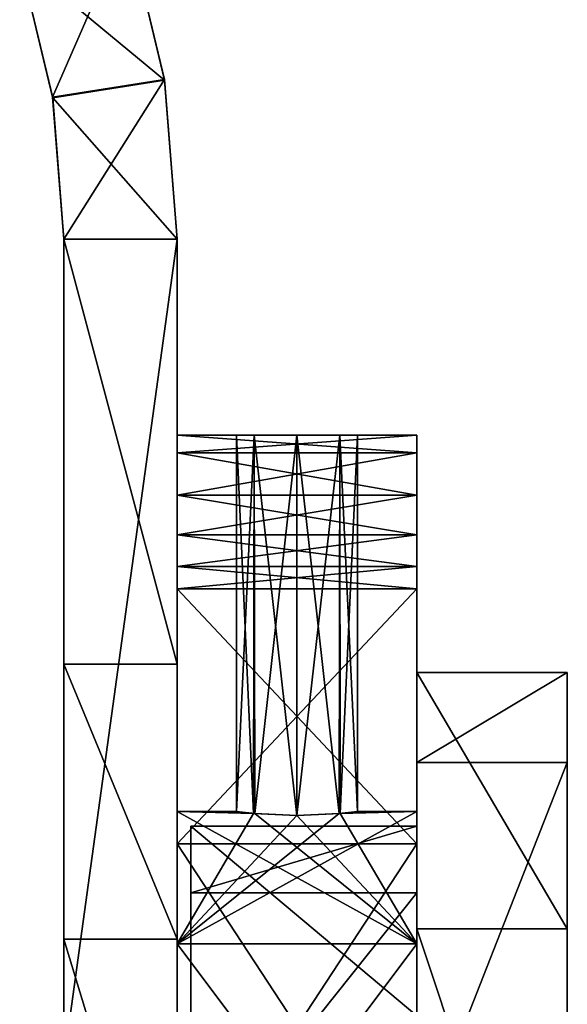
# Model space of a CAD drawing. Header units: inches. Extents: x -11.1 to 11.1, y -2.2 to 7.8.
# Tile 229 of 233: x -9.761 to -8.852, y 0.975 to 2.609. Entities that reach past the tile are written whole.
import ezdxf

# ---------------------------------------------------------------- set-up
doc = ezdxf.new("R2010")
doc.units = ezdxf.units.IN
doc.header["$LTSCALE"] = 93.866667
doc.header["$MEASUREMENT"] = 0
for name, color, linetype in [('16290', 7, 'CONTINUOUS'), ('16291', 7, 'CONTINUOUS'), ('16296', 7, 'CONTINUOUS'), ('16297', 7, 'CONTINUOUS'), ('16299', 7, 'CONTINUOUS'), ('16300', 7, 'CONTINUOUS'), ('16301', 7, 'CONTINUOUS'), ('16302', 7, 'CONTINUOUS'), ('16303', 7, 'CONTINUOUS'), ('16304', 7, 'CONTINUOUS'), ('16305', 7, 'CONTINUOUS'), ('16306', 7, 'CONTINUOUS'), ('16307', 7, 'CONTINUOUS'), ('16372', 7, 'CONTINUOUS'), ('16373', 7, 'CONTINUOUS'), ('16374', 7, 'CONTINUOUS'), ('16375', 7, 'CONTINUOUS'), ('16376', 7, 'CONTINUOUS'), ('16377', 7, 'CONTINUOUS'), ('16378', 7, 'CONTINUOUS'), ('16379', 7, 'CONTINUOUS'), ('16380', 7, 'CONTINUOUS'), ('16528', 7, 'CONTINUOUS'), ('16529', 7, 'CONTINUOUS'), ('16530', 7, 'CONTINUOUS'), ('16531', 7, 'CONTINUOUS'), ('16532', 7, 'CONTINUOUS'), ('16533', 7, 'CONTINUOUS'), ('16534', 7, 'CONTINUOUS')]:
    doc.layers.add(name, color=color, linetype=linetype)

msp = doc.modelspace()

# ---------------------------------------------------------------- linework, layer by layer
at = {"layer": '16290', "linetype": 'Continuous'}
for points in [[(-9.102, 1.295), (-9.102, 1.0753, -0.5303), (-9.102, 1.92, -0.4), (-9.102, 1.295)], [(-9.102, 1.92, -0.4), (-9.102, 1.0753, -0.5303), (-9.102, 1.8907, -0.4707), (-9.102, 1.92, -0.4)], [(-9.102, 1.8907, 0.4707), (-9.102, 1.295), (-9.102, 1.92, 0.4), (-9.102, 1.8907, 0.4707)], [(-9.102, 1.92, 0.4), (-9.102, 1.295), (-9.102, 1.92, -0.4), (-9.102, 1.92, 0.4)], [(-9.102, 1.0753, -0.5303), (-9.102, 1.7543, -0.5), (-9.102, 1.8907, -0.4707), (-9.102, 1.0753, -0.5303)], [(-9.102, 1.82, 0.5), (-9.102, 1.295), (-9.102, 1.8907, 0.4707), (-9.102, 1.82, 0.5)], [(-9.102, 1.7543, -0.5), (-9.102, 1.82, -0.5), (-9.102, 1.8907, -0.4707), (-9.102, 1.7543, -0.5)], [(-9.102, 1.7543, 0.5), (-9.102, 1.295), (-9.102, 1.82, 0.5), (-9.102, 1.7543, 0.5)], [(-9.102, 1.7543, -0.5), (-9.102, 1.0753, -0.5303), (-9.102, 1.7016, -0.515), (-9.102, 1.7543, -0.5)], [(-9.102, 1.7016, 0.515), (-9.102, 1.295), (-9.102, 1.7543, 0.5), (-9.102, 1.7016, 0.515)], [(-9.102, 1.7016, -0.515), (-9.102, 1.0753, -0.5303), (-9.102, 1.6648, -0.5556), (-9.102, 1.7016, -0.515)], [(-9.102, 1.0753, 0.5303), (-9.102, 1.295), (-9.102, 1.7016, 0.515), (-9.102, 1.0753, 0.5303)], [(-9.102, 1.6648, 0.5556), (-9.102, 1.0753, 0.5303), (-9.102, 1.7016, 0.515), (-9.102, 1.6648, 0.5556)], [(-9.102, 0.545, 0.75), (-9.102, 1.0753, 0.5303), (-9.102, 1.6648, 0.5556), (-9.102, 0.545, 0.75)], [(-9.102, 1.2414, 1.0381), (-9.102, 0.545, 0.75), (-9.102, 1.6648, 0.5556), (-9.102, 1.2414, 1.0381)], [(-9.102, 1.0753, -0.5303), (-9.102, 0.545, -0.75), (-9.102, 1.6648, -0.5556), (-9.102, 1.0753, -0.5303)], [(-9.102, 1.6648, -0.5556), (-9.102, 0.545, -0.75), (-9.102, 1.2414, -1.0381), (-9.102, 1.6648, -0.5556)], [(-9.102, 0.6343, 1.2468), (-9.102, 0.545, 0.75), (-9.102, 1.2414, 1.0381), (-9.102, 0.6343, 1.2468)], [(-9.102, 1.2414, -1.0381), (-9.102, 0.545, -0.75), (-9.102, -1.58, -2), (-9.102, 1.2414, -1.0381)], [(-9.102, 0.6343, -1.2468), (-9.102, 1.2414, -1.0381), (-9.102, -1.58, -2), (-9.102, 0.6343, -1.2468)]]:
    msp.add_3dface(points, dxfattribs=at)
at = {"layer": '16291', "linetype": 'Continuous'}
for points in [[(-9.5, 1.295), (-9.5, 1.0753, 0.5303), (-9.5, 1.92, 0.4), (-9.5, 1.295)], [(-9.5, 1.92, 0.4), (-9.5, 1.0753, 0.5303), (-9.5, 1.8907, 0.4707), (-9.5, 1.92, 0.4)], [(-9.5, 1.92, -0.4), (-9.5, 1.295), (-9.5, 1.92, 0.4), (-9.5, 1.92, -0.4)], [(-9.5, 1.295), (-9.5, 1.92, -0.4), (-9.5, 1.8907, -0.4707), (-9.5, 1.295)], [(-9.5, 1.8907, 0.4707), (-9.5, 1.0753, 0.5303), (-9.5, 1.7543, 0.5), (-9.5, 1.8907, 0.4707)], [(-9.5, 1.82, -0.5), (-9.5, 1.295), (-9.5, 1.8907, -0.4707), (-9.5, 1.82, -0.5)], [(-9.5, 1.82, 0.5), (-9.5, 1.8907, 0.4707), (-9.5, 1.7543, 0.5), (-9.5, 1.82, 0.5)], [(-9.5, 1.7543, -0.5), (-9.5, 1.295), (-9.5, 1.82, -0.5), (-9.5, 1.7543, -0.5)], [(-9.5, 1.7543, 0.5), (-9.5, 1.0753, 0.5303), (-9.5, 1.7016, 0.515), (-9.5, 1.7543, 0.5)], [(-9.5, 1.7016, -0.515), (-9.5, 1.295), (-9.5, 1.7543, -0.5), (-9.5, 1.7016, -0.515)], [(-9.5, 1.7016, 0.515), (-9.5, 1.0753, 0.5303), (-9.5, 1.6648, 0.5556), (-9.5, 1.7016, 0.515)], [(-9.5, 1.0753, -0.5303), (-9.5, 1.295), (-9.5, 1.7016, -0.515), (-9.5, 1.0753, -0.5303)], [(-9.5, 1.6648, -0.5556), (-9.5, 1.0753, -0.5303), (-9.5, 1.7016, -0.515), (-9.5, 1.6648, -0.5556)], [(-9.5, 1.0753, 0.5303), (-9.5, 0.545, 0.75), (-9.5, 1.6648, 0.5556), (-9.5, 1.0753, 0.5303)], [(-9.5, 1.6648, 0.5556), (-9.5, 0.545, 0.75), (-9.5, 1.2413, 1.0381), (-9.5, 1.6648, 0.5556)], [(-9.5, 0.545, -0.75), (-9.5, 1.0753, -0.5303), (-9.5, 1.6648, -0.5556), (-9.5, 0.545, -0.75)], [(-9.5, 1.2413, -1.0381), (-9.5, 0.545, -0.75), (-9.5, 1.6648, -0.5556), (-9.5, 1.2413, -1.0381)], [(-9.5, 1.2413, 1.0381), (-9.5, 0.545, 0.75), (-9.5, -0.705, 1.6506), (-9.5, 1.2413, 1.0381)], [(-9.5, 0.545, -0.75), (-9.5, 1.2413, -1.0381), (-9.5, -0.1376, -1.0474), (-9.5, 0.545, -0.75)], [(-9.5, 0.6343, 1.2468), (-9.5, 1.2413, 1.0381), (-9.5, -0.705, 1.6506), (-9.5, 0.6343, 1.2468)], [(-9.5, 1.2413, -1.0381), (-9.5, 0.6343, -1.2468), (-9.5, -0.1376, -1.0474), (-9.5, 1.2413, -1.0381)]]:
    msp.add_3dface(points, dxfattribs=at)
at = {"layer": '16296', "linetype": 'Continuous'}
for points in [[(-9.102, 1.6648, -0.5556), (-9.102, 1.2414, -1.0381), (-9.5, 1.6648, -0.5556), (-9.102, 1.6648, -0.5556)], [(-9.102, 1.2414, -1.0381), (-9.5, 1.2413, -1.0381), (-9.5, 1.6648, -0.5556), (-9.102, 1.2414, -1.0381)], [(-9.102, 1.2414, 1.0381), (-9.102, 1.6648, 0.5556), (-9.5, 1.2413, 1.0381), (-9.102, 1.2414, 1.0381)], [(-9.102, 1.6648, 0.5556), (-9.5, 1.6648, 0.5556), (-9.5, 1.2413, 1.0381), (-9.102, 1.6648, 0.5556)], [(-9.102, 1.2414, -1.0381), (-9.102, 0.6343, -1.2468), (-9.5, 1.2413, -1.0381), (-9.102, 1.2414, -1.0381)], [(-9.102, 0.6343, 1.2468), (-9.102, 1.2414, 1.0381), (-9.5, 0.6343, 1.2468), (-9.102, 0.6343, 1.2468)], [(-9.102, 1.2414, 1.0381), (-9.5, 1.2413, 1.0381), (-9.5, 0.6343, 1.2468), (-9.102, 1.2414, 1.0381)], [(-9.102, 0.6343, -1.2468), (-9.5, 0.6343, -1.2468), (-9.5, 1.2413, -1.0381), (-9.102, 0.6343, -1.2468)]]:
    msp.add_3dface(points, dxfattribs=at)
at = {"layer": '16297', "linetype": 'Continuous'}
for points in [[(-9.102, 1.0753, -0.5303), (-9.102, 1.295), (-9.5, 1.0753, -0.5303), (-9.102, 1.0753, -0.5303)], [(-9.5, 1.0753, -0.5303), (-9.102, 1.295), (-9.2308, 1.2915, -0.0719), (-9.5, 1.0753, -0.5303)], [(-9.102, 1.0753, 0.5303), (-9.5, 1.0753, 0.5303), (-9.5, 1.295), (-9.102, 1.0753, 0.5303)], [(-9.102, 1.0753, 0.5303), (-9.5, 1.295), (-9.3711, 1.2915, 0.072), (-9.102, 1.0753, 0.5303)], [(-9.5, 1.295), (-9.5, 1.0753, -0.5303), (-9.3729, 1.2917, -0.0702), (-9.5, 1.295)], [(-9.3711, 1.2915, 0.072), (-9.5, 1.295), (-9.4015, 1.295, 0.0023), (-9.3711, 1.2915, 0.072)], [(-9.4015, 1.295, 0.0023), (-9.5, 1.295), (-9.3729, 1.2917, -0.0702), (-9.4015, 1.295, 0.0023)], [(-9.5, 1.0753, -0.5303), (-9.301, 1.2882, -0.1005), (-9.3729, 1.2917, -0.0702), (-9.5, 1.0753, -0.5303)], [(-9.301, 1.2882, -0.1005), (-9.5, 1.0753, -0.5303), (-9.2308, 1.2915, -0.0719), (-9.301, 1.2882, -0.1005)], [(-9.301, 1.2882, 0.1005), (-9.102, 1.0753, 0.5303), (-9.3711, 1.2915, 0.072), (-9.301, 1.2882, 0.1005)], [(-9.2292, 1.2917, 0.0703), (-9.102, 1.0753, 0.5303), (-9.301, 1.2882, 0.1005), (-9.2292, 1.2917, 0.0703)], [(-9.2308, 1.2915, -0.0719), (-9.102, 1.295), (-9.2005, 1.295, -0.0021), (-9.2308, 1.2915, -0.0719)], [(-9.102, 1.295), (-9.102, 1.0753, 0.5303), (-9.2292, 1.2917, 0.0703), (-9.102, 1.295)], [(-9.2005, 1.295, -0.0021), (-9.102, 1.295), (-9.2292, 1.2917, 0.0703), (-9.2005, 1.295, -0.0021)], [(-9.102, 1.0753, 0.5303), (-9.102, 0.545, 0.75), (-9.5, 1.0753, 0.5303), (-9.102, 1.0753, 0.5303)], [(-9.102, 0.545, 0.75), (-9.5, 0.545, 0.75), (-9.5, 1.0753, 0.5303), (-9.102, 0.545, 0.75)], [(-9.102, 0.545, -0.75), (-9.102, 1.0753, -0.5303), (-9.5, 0.545, -0.75), (-9.102, 0.545, -0.75)], [(-9.102, 1.0753, -0.5303), (-9.5, 1.0753, -0.5303), (-9.5, 0.545, -0.75), (-9.102, 1.0753, -0.5303)]]:
    msp.add_3dface(points, dxfattribs=at)
at = {"layer": '16299', "linetype": 'Continuous'}
for points in [[(-9.102, 1.82, -0.5), (-9.102, 1.7543, -0.5), (-9.5, 1.7543, -0.5), (-9.102, 1.82, -0.5)], [(-9.102, 1.82, -0.5), (-9.5, 1.7543, -0.5), (-9.5, 1.82, -0.5), (-9.102, 1.82, -0.5)]]:
    msp.add_3dface(points, dxfattribs=at)
at = {"layer": '16300', "linetype": 'Continuous'}
for points in [[(-9.102, 1.7543, 0.5), (-9.102, 1.82, 0.5), (-9.5, 1.82, 0.5), (-9.102, 1.7543, 0.5)], [(-9.102, 1.7543, 0.5), (-9.5, 1.82, 0.5), (-9.5, 1.7543, 0.5), (-9.102, 1.7543, 0.5)]]:
    msp.add_3dface(points, dxfattribs=at)
at = {"layer": '16301', "linetype": 'Continuous'}
for points in [[(-9.5, 1.92, 0.4), (-9.102, 1.92, 0.4), (-9.2299, 1.92, 0.071), (-9.5, 1.92, 0.4)], [(-9.102, 1.92, -0.4), (-9.5, 1.92, -0.4), (-9.3721, 1.92, -0.071), (-9.102, 1.92, -0.4)], [(-9.5, 1.92, -0.4), (-9.5, 1.92, 0.4), (-9.4015, 1.92), (-9.5, 1.92, -0.4)], [(-9.3721, 1.92, -0.071), (-9.5, 1.92, -0.4), (-9.4015, 1.92), (-9.3721, 1.92, -0.071)], [(-9.4015, 1.92), (-9.5, 1.92, 0.4), (-9.3721, 1.92, 0.071), (-9.4015, 1.92)], [(-9.3721, 1.92, 0.071), (-9.5, 1.92, 0.4), (-9.301, 1.92, 0.1005), (-9.3721, 1.92, 0.071)], [(-9.301, 1.92, 0.1005), (-9.5, 1.92, 0.4), (-9.2299, 1.92, 0.071), (-9.301, 1.92, 0.1005)], [(-9.301, 1.92, -0.1005), (-9.102, 1.92, -0.4), (-9.3721, 1.92, -0.071), (-9.301, 1.92, -0.1005)], [(-9.102, 1.92, -0.4), (-9.301, 1.92, -0.1005), (-9.2299, 1.92, -0.071), (-9.102, 1.92, -0.4)], [(-9.2299, 1.92, 0.071), (-9.102, 1.92, 0.4), (-9.2005, 1.92), (-9.2299, 1.92, 0.071)], [(-9.2005, 1.92), (-9.102, 1.92, -0.4), (-9.2299, 1.92, -0.071), (-9.2005, 1.92)], [(-9.102, 1.92, 0.4), (-9.102, 1.92, -0.4), (-9.2005, 1.92), (-9.102, 1.92, 0.4)]]:
    msp.add_3dface(points, dxfattribs=at)
at = {"layer": '16302', "linetype": 'Continuous'}
for points in [[(-9.102, 1.92, -0.4), (-9.102, 1.8907, -0.4707), (-9.5, 1.92, -0.4), (-9.102, 1.92, -0.4)], [(-9.5, 1.92, -0.4), (-9.102, 1.8907, -0.4707), (-9.5, 1.8907, -0.4707), (-9.5, 1.92, -0.4)], [(-9.102, 1.8907, -0.4707), (-9.102, 1.82, -0.5), (-9.5, 1.8907, -0.4707), (-9.102, 1.8907, -0.4707)], [(-9.102, 1.82, -0.5), (-9.5, 1.82, -0.5), (-9.5, 1.8907, -0.4707), (-9.102, 1.82, -0.5)]]:
    msp.add_3dface(points, dxfattribs=at)
at = {"layer": '16303', "linetype": 'Continuous'}
for points in [[(-9.102, 1.8907, 0.4707), (-9.102, 1.92, 0.4), (-9.5, 1.8907, 0.4707), (-9.102, 1.8907, 0.4707)], [(-9.102, 1.92, 0.4), (-9.5, 1.92, 0.4), (-9.5, 1.8907, 0.4707), (-9.102, 1.92, 0.4)], [(-9.102, 1.82, 0.5), (-9.102, 1.8907, 0.4707), (-9.5, 1.82, 0.5), (-9.102, 1.82, 0.5)], [(-9.102, 1.8907, 0.4707), (-9.5, 1.8907, 0.4707), (-9.5, 1.82, 0.5), (-9.102, 1.8907, 0.4707)]]:
    msp.add_3dface(points, dxfattribs=at)
at = {"layer": '16304', "linetype": 'Continuous'}
for points in [[(-9.102, 1.7543, -0.5), (-9.102, 1.7016, -0.515), (-9.5, 1.7543, -0.5), (-9.102, 1.7543, -0.5)], [(-9.102, 1.7016, -0.515), (-9.5, 1.7016, -0.515), (-9.5, 1.7543, -0.5), (-9.102, 1.7016, -0.515)], [(-9.102, 1.7016, -0.515), (-9.102, 1.6648, -0.5556), (-9.5, 1.7016, -0.515), (-9.102, 1.7016, -0.515)], [(-9.102, 1.6648, -0.5556), (-9.5, 1.6648, -0.5556), (-9.5, 1.7016, -0.515), (-9.102, 1.6648, -0.5556)]]:
    msp.add_3dface(points, dxfattribs=at)
at = {"layer": '16305', "linetype": 'Continuous'}
for points in [[(-9.102, 1.7016, 0.515), (-9.102, 1.7543, 0.5), (-9.5, 1.7016, 0.515), (-9.102, 1.7016, 0.515)], [(-9.102, 1.7543, 0.5), (-9.5, 1.7543, 0.5), (-9.5, 1.7016, 0.515), (-9.102, 1.7543, 0.5)], [(-9.102, 1.6648, 0.5556), (-9.102, 1.7016, 0.515), (-9.5, 1.6648, 0.5556), (-9.102, 1.6648, 0.5556)], [(-9.102, 1.7016, 0.515), (-9.5, 1.7016, 0.515), (-9.5, 1.6648, 0.5556), (-9.102, 1.7016, 0.515)]]:
    msp.add_3dface(points, dxfattribs=at)
at = {"layer": '16306', "linetype": 'Continuous'}
for points in [[(-9.3711, 1.2915, 0.072), (-9.4015, 1.295, 0.0023), (-9.3721, 1.92, 0.071), (-9.3711, 1.2915, 0.072)], [(-9.4015, 1.295, 0.0023), (-9.3729, 1.2917, -0.0702), (-9.4015, 1.92), (-9.4015, 1.295, 0.0023)], [(-9.4015, 1.295, 0.0023), (-9.4015, 1.92), (-9.3721, 1.92, 0.071), (-9.4015, 1.295, 0.0023)], [(-9.3729, 1.2917, -0.0702), (-9.3721, 1.92, -0.071), (-9.4015, 1.92), (-9.3729, 1.2917, -0.0702)], [(-9.3729, 1.2917, -0.0702), (-9.301, 1.2882, -0.1005), (-9.3721, 1.92, -0.071), (-9.3729, 1.2917, -0.0702)], [(-9.301, 1.2882, -0.1005), (-9.301, 1.92, -0.1005), (-9.3721, 1.92, -0.071), (-9.301, 1.2882, -0.1005)], [(-9.3711, 1.2915, 0.072), (-9.3721, 1.92, 0.071), (-9.301, 1.92, 0.1005), (-9.3711, 1.2915, 0.072)], [(-9.301, 1.2882, 0.1005), (-9.3711, 1.2915, 0.072), (-9.301, 1.92, 0.1005), (-9.301, 1.2882, 0.1005)]]:
    msp.add_3dface(points, dxfattribs=at)
at = {"layer": '16307', "linetype": 'Continuous'}
for points in [[(-9.301, 1.2882, -0.1005), (-9.2308, 1.2915, -0.0719), (-9.301, 1.92, -0.1005), (-9.301, 1.2882, -0.1005)], [(-9.301, 1.92, -0.1005), (-9.2308, 1.2915, -0.0719), (-9.2299, 1.92, -0.071), (-9.301, 1.92, -0.1005)], [(-9.2292, 1.2917, 0.0703), (-9.301, 1.2882, 0.1005), (-9.2299, 1.92, 0.071), (-9.2292, 1.2917, 0.0703)], [(-9.301, 1.2882, 0.1005), (-9.301, 1.92, 0.1005), (-9.2299, 1.92, 0.071), (-9.301, 1.2882, 0.1005)], [(-9.2308, 1.2915, -0.0719), (-9.2005, 1.295, -0.0021), (-9.2299, 1.92, -0.071), (-9.2308, 1.2915, -0.0719)], [(-9.2005, 1.295, -0.0021), (-9.2005, 1.92), (-9.2299, 1.92, -0.071), (-9.2005, 1.295, -0.0021)], [(-9.2292, 1.2917, 0.0703), (-9.2299, 1.92, 0.071), (-9.2005, 1.92), (-9.2292, 1.2917, 0.0703)], [(-9.2005, 1.295, -0.0021), (-9.2292, 1.2917, 0.0703), (-9.2005, 1.92), (-9.2005, 1.295, -0.0021)]]:
    msp.add_3dface(points, dxfattribs=at)
at = {"layer": '16372', "linetype": 'Continuous'}
for points in [[(-9.688, 1.5396, -0.5772), (-9.5, 1.5396, -0.5772), (-9.5, 1.0834, -1.0162), (-9.688, 1.5396, -0.5772)], [(-9.688, 1.5396, -0.5772), (-9.5, 1.0834, -1.0162), (-9.688, 1.0834, -1.0162), (-9.688, 1.5396, -0.5772)], [(-9.5, 1.0834, -1.0162), (-9.5, 0.4642, -1.1471), (-9.688, 1.0834, -1.0162), (-9.5, 1.0834, -1.0162)], [(-9.5, 0.4642, -1.1471), (-9.688, 0.4642, -1.1471), (-9.688, 1.0834, -1.0162), (-9.5, 0.4642, -1.1471)]]:
    msp.add_3dface(points, dxfattribs=at)
at = {"layer": '16373', "linetype": 'Continuous'}
for points in [[(-9.688, 0.1529, 4.4551), (-9.688, 0.8794, 6.488), (-9.688, 2.245, 0.6382), (-9.688, 0.1529, 4.4551)], [(-9.688, 0.1529, 4.4551), (-9.688, 2.245, 0.6382), (-9.688, 0.2117, 0.5839), (-9.688, 0.1529, 4.4551)], [(-9.688, 0.8794, 6.488), (-9.688, 2.245, 8.1596), (-9.688, 2.245, 0.6382), (-9.688, 0.8794, 6.488)], [(-9.688, 2.245, 0.6382), (-9.688, 1.5396, -0.5772), (-9.688, 0.7329, 0.1878), (-9.688, 2.245, 0.6382)], [(-9.688, 2.245, 0.6382), (-9.688, 0.7329, 0.1878), (-9.688, 0.2853, 0.5413), (-9.688, 2.245, 0.6382)], [(-9.688, 0.2117, 0.5839), (-9.688, 2.245, 0.6382), (-9.688, 0.2853, 0.5413), (-9.688, 0.2117, 0.5839)], [(-9.688, 1.5396, -0.5772), (-9.688, 1.0834, -1.0162), (-9.688, 0.8783, -0.5839), (-9.688, 1.5396, -0.5772)], [(-9.688, 1.5396, -0.5772), (-9.688, 0.545, -0.2657), (-9.688, 0.7329, -0.1878), (-9.688, 1.5396, -0.5772)], [(-9.688, 0.545, -0.2657), (-9.688, 1.5396, -0.5772), (-9.688, 0.8783, -0.4139), (-9.688, 0.545, -0.2657)], [(-9.688, 0.7329, 0.1878), (-9.688, 1.5396, -0.5772), (-9.688, 0.8107), (-9.688, 0.7329, 0.1878)], [(-9.688, 0.8107), (-9.688, 1.5396, -0.5772), (-9.688, 0.7329, -0.1878), (-9.688, 0.8107)], [(-9.688, 1.5396, -0.5772), (-9.688, 0.8783, -0.5839), (-9.688, 0.952, -0.5413), (-9.688, 1.5396, -0.5772)], [(-9.688, 0.8783, -0.4139), (-9.688, 1.5396, -0.5772), (-9.688, 0.952, -0.4565), (-9.688, 0.8783, -0.4139)], [(-9.688, 0.952, -0.4565), (-9.688, 1.5396, -0.5772), (-9.688, 0.952, -0.5413), (-9.688, 0.952, -0.4565)], [(-9.688, 0.4642, -1.1471), (-9.688, -0.1305, -0.9307), (-9.688, 1.0834, -1.0162), (-9.688, 0.4642, -1.1471)], [(-9.688, 1.0834, -1.0162), (-9.688, -0.1305, -0.9307), (-9.688, 0.8783, -0.5839), (-9.688, 1.0834, -1.0162)]]:
    msp.add_3dface(points, dxfattribs=at)
at = {"layer": '16374', "linetype": 'Continuous'}
for points in [[(-9.5, 2.245, 8.1596), (-9.5, 0.8794, 6.488), (-9.5, 0.1529, 4.4551), (-9.5, 2.245, 8.1596)], [(-9.5, 2.245, 8.1596), (-9.5, 0.1529, 4.4551), (-9.5, 2.245, 0.6382), (-9.5, 2.245, 8.1596)], [(-9.5, 2.245, 0.6382), (-9.5, 0.1529, 4.4551), (-9.5, 0.2117, 0.5839), (-9.5, 2.245, 0.6382)], [(-9.5, 1.5396, -0.5772), (-9.5, 2.245, 0.6382), (-9.5, 0.952, -0.5413), (-9.5, 1.5396, -0.5772)], [(-9.5, 0.7329, -0.1878), (-9.5, 2.245, 0.6382), (-9.5, 0.8107), (-9.5, 0.7329, -0.1878)], [(-9.5, 2.245, 0.6382), (-9.5, 0.7329, -0.1878), (-9.5, 0.8783, -0.4139), (-9.5, 2.245, 0.6382)], [(-9.5, 0.8107), (-9.5, 2.245, 0.6382), (-9.5, 0.7329, 0.1878), (-9.5, 0.8107)], [(-9.5, 0.7329, 0.1878), (-9.5, 2.245, 0.6382), (-9.5, 0.545, 0.2657), (-9.5, 0.7329, 0.1878)], [(-9.5, 0.545, 0.2657), (-9.5, 2.245, 0.6382), (-9.5, 0.2117, 0.4139), (-9.5, 0.545, 0.2657)], [(-9.5, 0.952, -0.5413), (-9.5, 2.245, 0.6382), (-9.5, 0.952, -0.4565), (-9.5, 0.952, -0.5413)], [(-9.5, 0.952, -0.4565), (-9.5, 2.245, 0.6382), (-9.5, 0.8783, -0.4139), (-9.5, 0.952, -0.4565)], [(-9.5, 0.2117, 0.4139), (-9.5, 2.245, 0.6382), (-9.5, 0.2853, 0.4565), (-9.5, 0.2117, 0.4139)], [(-9.5, 0.2853, 0.4565), (-9.5, 2.245, 0.6382), (-9.5, 0.2853, 0.5413), (-9.5, 0.2853, 0.4565)], [(-9.5, 0.2853, 0.5413), (-9.5, 2.245, 0.6382), (-9.5, 0.2117, 0.5839), (-9.5, 0.2853, 0.5413)], [(-9.5, 1.0834, -1.0162), (-9.5, 1.5396, -0.5772), (-9.5, -0.1305, -0.9307), (-9.5, 1.0834, -1.0162)], [(-9.5, -0.1305, -0.9307), (-9.5, 1.5396, -0.5772), (-9.5, 0.8783, -0.5839), (-9.5, -0.1305, -0.9307)], [(-9.5, 0.8783, -0.5839), (-9.5, 1.5396, -0.5772), (-9.5, 0.952, -0.5413), (-9.5, 0.8783, -0.5839)], [(-9.5, 0.4642, -1.1471), (-9.5, 1.0834, -1.0162), (-9.5, -0.1305, -0.9307), (-9.5, 0.4642, -1.1471)]]:
    msp.add_3dface(points, dxfattribs=at)
at = {"layer": '16375', "linetype": 'Continuous'}
for points in [[(-9.688, 2.245, 0.6382), (-9.5, 2.245, 0.6382), (-9.5, 1.5396, -0.5772), (-9.688, 2.245, 0.6382)], [(-9.688, 1.5396, -0.5772), (-9.688, 2.245, 0.6382), (-9.5, 1.5396, -0.5772), (-9.688, 1.5396, -0.5772)]]:
    msp.add_3dface(points, dxfattribs=at)
at = {"layer": '16376', "linetype": 'Continuous'}
for points in [[(-9.688, 2.245, 8.1596), (-9.688, 0.8794, 6.488), (-9.5, 2.245, 8.1596), (-9.688, 2.245, 8.1596)], [(-9.5, 2.245, 8.1596), (-9.688, 0.8794, 6.488), (-9.5, 0.8794, 6.488), (-9.5, 2.245, 8.1596)]]:
    msp.add_3dface(points, dxfattribs=at)
at = {"layer": '16377', "linetype": 'Continuous'}
for points in [[(-9.7614, 2.7085, 8.5444), (-9.7067, 2.4811, 8.3629), (-9.5826, 2.7666, 8.5444), (-9.7614, 2.7085, 8.5444)], [(-9.5826, 2.7666, 8.5444), (-9.7067, 2.4811, 8.3629), (-9.521, 2.5104, 8.3626), (-9.5826, 2.7666, 8.5444)], [(-9.7067, 2.4811, 8.3629), (-9.688, 2.245, 8.1596), (-9.521, 2.5104, 8.3626), (-9.7067, 2.4811, 8.3629)], [(-9.688, 2.245, 8.1596), (-9.5, 2.245, 8.1596), (-9.521, 2.5104, 8.3626), (-9.688, 2.245, 8.1596)]]:
    msp.add_3dface(points, dxfattribs=at)
at = {"layer": '16378', "linetype": 'Continuous'}
for points in [[(-9.5826, 2.7666, 1.4825), (-9.5208, 2.5091, 1.0603), (-9.7614, 2.7085, 1.4825), (-9.5826, 2.7666, 1.4825)], [(-9.7614, 2.7085, 1.4825), (-9.5208, 2.5091, 1.0603), (-9.7065, 2.4797, 1.0603), (-9.7614, 2.7085, 1.4825)], [(-9.5208, 2.5091, 1.0603), (-9.5, 2.245, 0.6382), (-9.7065, 2.4797, 1.0603), (-9.5208, 2.5091, 1.0603)], [(-9.5, 2.245, 0.6382), (-9.688, 2.245, 0.6382), (-9.7065, 2.4797, 1.0603), (-9.5, 2.245, 0.6382)]]:
    msp.add_3dface(points, dxfattribs=at)
at = {"layer": '16379', "linetype": 'Continuous'}
for points in [[(-9.5826, 2.7666, 8.5444), (-9.521, 2.5104, 8.3626), (-9.5826, 2.7666, 1.4825), (-9.5826, 2.7666, 8.5444)], [(-9.521, 2.5104, 8.3626), (-9.5208, 2.5091, 1.0603), (-9.5826, 2.7666, 1.4825), (-9.521, 2.5104, 8.3626)], [(-9.521, 2.5104, 8.3626), (-9.5, 2.245, 8.1596), (-9.5208, 2.5091, 1.0603), (-9.521, 2.5104, 8.3626)], [(-9.5, 2.245, 8.1596), (-9.5, 2.245, 0.6382), (-9.5208, 2.5091, 1.0603), (-9.5, 2.245, 8.1596)]]:
    msp.add_3dface(points, dxfattribs=at)
at = {"layer": '16380', "linetype": 'Continuous'}
for points in [[(-9.7067, 2.4811, 8.3629), (-9.7614, 2.7085, 8.5444), (-9.7065, 2.4797, 1.0603), (-9.7067, 2.4811, 8.3629)], [(-9.7614, 2.7085, 8.5444), (-9.7614, 2.7085, 1.4825), (-9.7065, 2.4797, 1.0603), (-9.7614, 2.7085, 8.5444)], [(-9.688, 2.245, 0.6382), (-9.688, 2.245, 8.1596), (-9.7067, 2.4811, 8.3629), (-9.688, 2.245, 0.6382)], [(-9.688, 2.245, 0.6382), (-9.7067, 2.4811, 8.3629), (-9.7065, 2.4797, 1.0603), (-9.688, 2.245, 0.6382)]]:
    msp.add_3dface(points, dxfattribs=at)
at = {"layer": '16528', "linetype": 'Continuous'}
for points in [[(-9.102, 1.2708, -0.1444), (-9.102, 0.9561, -0.6153), (-9.477, 1.2708, -0.1444), (-9.102, 1.2708, -0.1444)], [(-9.477, 1.2708, -0.1444), (-9.102, 0.9561, -0.6153), (-9.477, 0.9561, -0.6153), (-9.477, 1.2708, -0.1444)], [(-9.102, 1.1603, 0.4111), (-9.102, 1.2708, -0.1444), (-9.477, 1.1603, 0.4111), (-9.102, 1.1603, 0.4111)], [(-9.477, 1.1603, 0.4111), (-9.102, 1.2708, -0.1444), (-9.477, 1.2708, -0.1444), (-9.477, 1.1603, 0.4111)]]:
    msp.add_3dface(points, dxfattribs=at)
at = {"layer": '16529', "linetype": 'Continuous'}
for points in [[(-9.102, 0.9561, -0.6153), (-9.102, 1.2708, -0.1444), (-9.102, 1.5258, -0.1951), (-9.102, 0.9561, -0.6153)], [(-9.102, 1.1006, -0.8315), (-9.102, 0.9561, -0.6153), (-9.102, 1.5258, -0.1951), (-9.102, 1.1006, -0.8315)], [(-9.102, 1.2708, -0.1444), (-9.102, 1.1603, 0.4111), (-9.102, 1.5258, -0.1951), (-9.102, 1.2708, -0.1444)], [(-9.102, 1.5258, -0.1951), (-9.102, 1.1603, 0.4111), (-9.102, 1.3765, 0.5556), (-9.102, 1.5258, -0.1951)], [(-9.102, 1.3765, 0.5556), (-9.102, 1.1603, 0.4111), (-9.102, 0.6894, 0.7258), (-9.102, 1.3765, 0.5556)], [(-9.102, 0.7401, 0.9808), (-9.102, 1.3765, 0.5556), (-9.102, 0.6894, 0.7258), (-9.102, 0.7401, 0.9808)], [(-9.102, 0.3499, -0.9808), (-9.102, 0.9561, -0.6153), (-9.102, 1.1006, -0.8315), (-9.102, 0.3499, -0.9808)]]:
    msp.add_3dface(points, dxfattribs=at)
at = {"layer": '16530', "linetype": 'Continuous'}
for points in [[(-9.102, 1.1006, -0.8315), (-9.102, 1.5258, -0.1951), (-8.852, 1.1006, -0.8315), (-9.102, 1.1006, -0.8315)], [(-9.102, 1.5258, -0.1951), (-9.102, 1.3765, 0.5556), (-8.852, 1.5258, -0.1951), (-9.102, 1.5258, -0.1951)], [(-8.852, 1.1006, -0.8315), (-9.102, 1.5258, -0.1951), (-8.852, 1.5258, -0.1951), (-8.852, 1.1006, -0.8315)], [(-8.852, 1.5258, -0.1951), (-9.102, 1.3765, 0.5556), (-8.852, 1.3765, 0.5556), (-8.852, 1.5258, -0.1951)], [(-9.102, 0.3499, -0.9808), (-9.102, 1.1006, -0.8315), (-8.852, 0.3499, -0.9808), (-9.102, 0.3499, -0.9808)], [(-8.852, 0.3499, -0.9808), (-9.102, 1.1006, -0.8315), (-8.852, 1.1006, -0.8315), (-8.852, 0.3499, -0.9808)]]:
    msp.add_3dface(points, dxfattribs=at)
at = {"layer": '16531', "linetype": 'Continuous'}
for points in [[(-8.852, 0.3499, -0.9808), (-8.852, 1.1006, -0.8315), (-8.852, 1.5258, -0.1951), (-8.852, 0.3499, -0.9808)], [(-8.852, 0.3499, -0.9808), (-8.852, 1.5258, -0.1951), (-8.852, 0.9144, -0.5529), (-8.852, 0.3499, -0.9808)], [(-8.852, 1.5258, -0.1951), (-8.852, 1.3765, 0.5556), (-8.852, 0.9144, -0.5529), (-8.852, 1.5258, -0.1951)], [(-8.852, 1.3765, 0.5556), (-8.852, 0.7401, 0.9808), (-8.852, 0.712, 0.1116), (-8.852, 1.3765, 0.5556)], [(-8.852, 1.3765, 0.5556), (-8.852, 0.8423, -0.4449), (-8.852, 0.9323, -0.4628), (-8.852, 1.3765, 0.5556)], [(-8.852, 0.8423, -0.4449), (-8.852, 1.3765, 0.5556), (-8.852, 0.6566, -0.167), (-8.852, 0.8423, -0.4449)], [(-8.852, 0.9144, -0.5529), (-8.852, 1.3765, 0.5556), (-8.852, 0.9323, -0.4628), (-8.852, 0.9144, -0.5529)], [(-8.852, 0.6566, -0.167), (-8.852, 1.3765, 0.5556), (-8.852, 0.712, 0.1116), (-8.852, 0.6566, -0.167)]]:
    msp.add_3dface(points, dxfattribs=at)
at = {"layer": '16532', "linetype": 'Continuous'}
for points in [[(-9.477, -0.0703, -0.4111), (-9.477, 1.2708, -0.1444), (-9.477, 0.4006, -0.7258), (-9.477, -0.0703, -0.4111)], [(-9.477, 1.2708, -0.1444), (-9.477, -0.0703, -0.4111), (-9.477, 0.6566, -0.167), (-9.477, 1.2708, -0.1444)], [(-9.477, 1.1603, 0.4111), (-9.477, 1.2708, -0.1444), (-9.477, 0.712, 0.1116), (-9.477, 1.1603, 0.4111)], [(-9.477, 1.2708, -0.1444), (-9.477, 0.9561, -0.6153), (-9.477, 0.9323, -0.4628), (-9.477, 1.2708, -0.1444)], [(-9.477, 0.4006, -0.7258), (-9.477, 1.2708, -0.1444), (-9.477, 0.8423, -0.4449), (-9.477, 0.4006, -0.7258)], [(-9.477, 0.8423, -0.4449), (-9.477, 1.2708, -0.1444), (-9.477, 0.9323, -0.4628), (-9.477, 0.8423, -0.4449)], [(-9.477, 0.712, 0.1116), (-9.477, 1.2708, -0.1444), (-9.477, 0.6566, -0.167), (-9.477, 0.712, 0.1116)], [(-9.477, 0.6894, 0.7258), (-9.477, 1.1603, 0.4111), (-9.477, -0.1808, 0.1444), (-9.477, 0.6894, 0.7258)], [(-9.477, -0.1808, 0.1444), (-9.477, 1.1603, 0.4111), (-9.477, 0.4334, 0.167), (-9.477, -0.1808, 0.1444)], [(-9.477, 0.4334, 0.167), (-9.477, 1.1603, 0.4111), (-9.477, 0.712, 0.1116), (-9.477, 0.4334, 0.167)]]:
    msp.add_3dface(points, dxfattribs=at)
at = {"layer": '16533', "linetype": 'Continuous'}
for points in [[(-9.102, 1.1603, 0.4111), (-9.477, 1.1603, 0.4111), (-9.477, 0.6894, 0.7258), (-9.102, 1.1603, 0.4111)], [(-9.102, 0.6894, 0.7258), (-9.102, 1.1603, 0.4111), (-9.477, 0.6894, 0.7258), (-9.102, 0.6894, 0.7258)]]:
    msp.add_3dface(points, dxfattribs=at)
at = {"layer": '16534', "linetype": 'Continuous'}
for points in [[(-9.102, 1.3765, 0.5556), (-9.102, 0.7401, 0.9808), (-8.852, 1.3765, 0.5556), (-9.102, 1.3765, 0.5556)], [(-8.852, 1.3765, 0.5556), (-9.102, 0.7401, 0.9808), (-8.852, 0.7401, 0.9808), (-8.852, 1.3765, 0.5556)]]:
    msp.add_3dface(points, dxfattribs=at)

doc.saveas('drawing.dxf')
